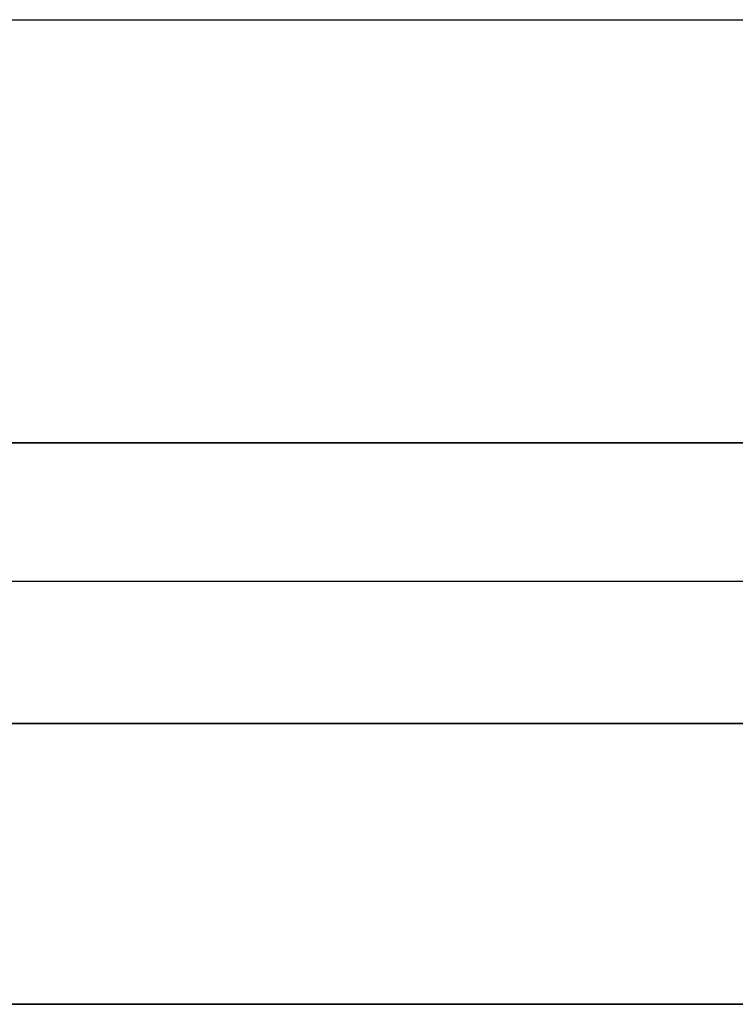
# Model space of a CAD drawing. Header units: millimetres. Extents: x -203 to 111, y 390 to 458.
# Tile 252 of 256: x -142.44 to -141.17, y 450.93 to 452.68. Entities that reach past the tile are written whole.
import ezdxf

# ---------------------------------------------------------------- set-up
doc = ezdxf.new("R2010")
doc.units = ezdxf.units.MM
doc.header["$MEASUREMENT"] = 0
doc.layers.add('Predefinito', color=5, linetype='Continuous')

msp = doc.modelspace()

# ---------------------------------------------------------------- linework, layer by layer
at = {"layer": 'Predefinito'}
for points in [[(-143.554, 452.6827), (-97.554, 452.6827)], [(-202.554, 451.9296), (111.446, 451.9296)], [(-180.554, 451.9296), (89.446, 451.9296)], [(-180.554, 451.9296), (89.446, 451.9296)], [(89.446, 451.9296), (-180.554, 451.9296)], [(89.446, 451.9296), (-180.554, 451.9296)], [(-97.554, 451.9296), (-143.554, 451.9296)], [(-97.554, 451.9296), (-143.554, 451.9296)], [(-143.554, 451.9296), (-97.554, 451.9296)], [(-97.554, 451.9296), (-143.554, 451.9296)], [(-143.554, 451.9296), (-97.554, 451.9296)], [(-97.554, 451.9296), (-143.554, 451.9296)], [(-143.554, 451.9296), (-97.554, 451.9296)], [(-97.554, 451.6827), (-143.554, 451.6827)], [(89.446, 451.4296), (-180.554, 451.4296)], [(-180.554, 451.4296), (89.446, 451.4296)], [(-202.554, 450.9296), (111.446, 450.9296)], [(89.446, 450.9296), (-180.554, 450.9296)], [(-180.554, 450.9296), (89.446, 450.9296)], [(89.446, 450.9296), (-180.554, 450.9296)], [(-180.554, 450.9296), (89.446, 450.9296)], [(-97.554, 450.9296), (-143.554, 450.9296)], [(-97.554, 450.9296), (-143.554, 450.9296)], [(-143.554, 450.9296), (-97.554, 450.9296)], [(-97.554, 450.9296), (-143.554, 450.9296)], [(-143.554, 450.9296), (-97.554, 450.9296)], [(-143.554, 450.9296), (-97.554, 450.9296)], [(-143.554, 450.9296), (-97.554, 450.9296)]]:
    msp.add_lwpolyline(points, dxfattribs=at)

doc.saveas('drawing.dxf')
